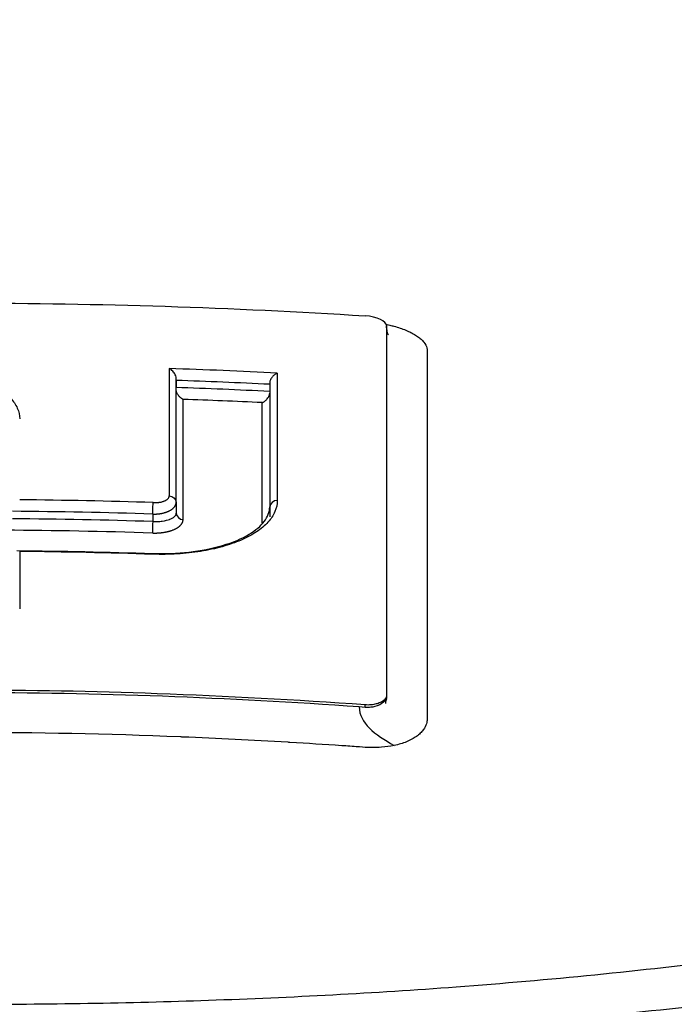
# Model space of a CAD drawing. Header units: millimetres. Extents: x 0 to 4378, y 0 to 2397.
# Tile 168 of 256: x 755 to 764, y 2212 to 2225. Entities that reach past the tile are written whole.
import ezdxf

# ---------------------------------------------------------------- set-up
doc = ezdxf.new("R2010")
doc.units = ezdxf.units.MM
doc.header["$LTSCALE"] = 0.2

# ---------------------------------------------------------------- blocks, each defined once
blk = doc.blocks.new('A$Cfecc06f8')
for p, q in [((5.858, 44.79), (5.858, 44.818)), ((5.858, 44.818), (5.858, 44.79)), ((2.928, 42.363), (2.928, 44.092)), ((2.928, 44.057), (2.928, 43.959)), ((4.23, 44.027), (4.23, 42.299)), ((4.23, 44.003), (4.23, 43.904)), ((2.928, 42.363), (2.928, 43.925)), ((4.23, 43.879), (4.23, 42.159)), ((0.93, 42.394), (0.93, 42.394)), ((1.922, 42.376), (1.922, 42.376)), ((2.928, 42.363), (2.928, 42.209)), ((2.602, 42.198), (2.602, 42.094)), ((4.23, 42.299), (4.23, 42.299)), ((0.93, 39.707), (0.93, 39.707)), ((1.922, 39.688), (1.922, 39.688)), ((5.858, 39.679), (5.858, 39.653)), ((5.558, 39.509), (5.477, 39.515)), ((5.558, 39.509), (5.558, 39.543)), ((0.93, 39.152), (0.93, 39.152)), ((1.922, 39.133), (1.922, 39.133))]:
    blk.add_line(p, q)
for radius, start, end in [(86.413, 313.06048, 226.93952), (59, 311.98884, 228.01116), (57.092, 313.6982, 226.3018)]:
    blk.add_arc((0, 0), radius, start, end)
for centre, major_axis, ratio, start_param, end_param in [((5.558, 44.837), (0.3, -0.023), 0.395367, 0.0298, 1.600593), ((2.849, -29.467), (-0.016, 81.06), 0.000069, 0.429761, 0.479504), ((-0.026, -30.081), (80.099, -0.001), 0.92824, 1.516333, 1.535131), ((4.356, -29.17), (0.02, -80.689), 0.000072, 3.571971, 3.621898), ((-0.026, -30.05), (79.932, -0.003), 0.927771, 1.517557, 1.533867), ((-0.027, -29.994), (79.789, -0.002), 0.92749, 1.517446, 1.533785), ((-0.027, -29.973), (79.623, -0.001), 0.927139, 1.518638, 1.532479), ((3.005, -29.435), (0.019, 80.621), 0.000055, 5.804404, 5.851627), ((4.103, -29.216), (-0.022, -80.346), 0.000056, 2.662169, 2.709604), ((-0.007, -27.844), (75.665, -0.003), 0.928354, 1.536274, 1.560828), ((2.603, 42.269), (-0.0032, -0.0999), 0.012856, 0.785362, 2.659767), ((-0.006, -27.79), (75.475, -0.002), 0.92785, 1.536257, 1.562148), ((-0.007, -27.699), (-75.297, 0.002), 0.927458, 4.677763, 4.703714), ((-0.006, -27.638), (-75.101, 0.002), 0.926936, 4.677744, 4.705038), ((0.759, -30.499), (0.008, -82.251), 0.000051, 3.641641, 3.661615), ((-0.009, -27.095), (-74.104, 0.002), 0.928107, 4.677143, 4.702178)]:
    blk.add_ellipse(centre, major_axis=major_axis, ratio=ratio, start_param=start_param, end_param=end_param)
for points, knots in [([(20.581, 48.807), (21.167, 48.62), (21.725, 48.423), (22.772, 48.017), (23.264, 47.806), (24.638, 47.156), (25.419, 46.697), (26.472, 45.906), (26.828, 45.581), (27.191, 45.163), (27.262, 45.074), (27.361, 44.942), (27.394, 44.897), (27.576, 44.633), (27.694, 44.413), (27.831, 44.077), (27.872, 43.956), (27.936, 43.704), (27.959, 43.574), (27.985, 43.309), (27.987, 43.172), (27.97, 42.895), (27.95, 42.756), (27.889, 42.479), (27.847, 42.341), (27.58, 41.642), (27.185, 41.094), (26.486, 40.439), (26.342, 40.314), (25.869, 39.933), (25.508, 39.681), (24.707, 39.187), (24.265, 38.946), (23.549, 38.597), (23.304, 38.484), (22.797, 38.262), (22.535, 38.154), (21.999, 37.942), (21.72, 37.837), (21.147, 37.632), (20.844, 37.529), (20.405, 37.387), (20.262, 37.341), (17.851, 36.595), (15.19, 36.024), (11.896, 35.561), (11.527, 35.512), (10.501, 35.385), (9.837, 35.312), (8.16, 35.149), (7.133, 35.069), (5.569, 34.976), (5.045, 34.95), (3.992, 34.906), (3.464, 34.888), (2.933, 34.874)], [0.00002, 0.00002, 0.00002, 0.00002, 0.259158, 0.259158, 0.518708, 0.518708, 1.038075, 1.038075, 1.384705, 1.384705, 1.477831, 1.477831, 1.526561, 1.526561, 1.759973, 1.759973, 1.890971, 1.890971, 2.029156, 2.029156, 2.171186, 2.171186, 2.316283, 2.316283, 2.460898, 2.460898, 3.049329, 3.049329, 3.189055, 3.189055, 3.478614, 3.478614, 3.769885, 3.769885, 3.913253, 3.913253, 4.056001, 4.056001, 4.19686, 4.19686, 4.341119, 4.341119, 4.411312, 4.411312, 5.498875, 5.498875, 5.634552, 5.634552, 5.872375, 5.872375, 6.229939, 6.229939, 6.408513, 6.408513, 6.587137, 6.587137, 6.587137, 6.587137]), ([(-0.009, 35.377), (1.128, 35.377), (2.276, 35.396), (4.534, 35.474), (5.688, 35.536), (8.127, 35.718), (9.404, 35.845), (13.452, 36.362), (16.034, 36.871), (20.77, 38.22), (22.793, 39.078), (25.516, 40.895), (26.47, 41.942), (26.709, 43.614), (26.63, 44.11), (26.035, 45.347), (25.328, 46.071), (22.925, 47.663), (21.315, 48.291), (20.252, 48.666)], [-3.557548, -3.557548, -3.557548, -3.557548, -3.349945, -3.349945, -3.131371, -3.131371, -2.88131, -2.88131, -2.314192, -2.314192, -1.681115, -1.681115, -1.111984, -1.111984, -0.864569, -0.864569, -0.492008, -0.492008, -0.000015, -0.000015, -0.000015, -0.000015]), ([(-5.563, 44.956), (-3.714, 45.073), (-1.862, 45.133), (1.85, 45.133), (3.705, 45.074), (5.558, 44.956)], [0, 0, 0, 0, 0.4995825, 0.4995825, 0.9999999, 0.9999999, 0.9999999, 0.9999999]), ([(5.854, 44.837), (5.858, 44.836), (5.862, 44.835), (5.866, 44.834), (5.889, 44.829), (5.912, 44.824), (5.934, 44.818)], [0.701205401, 0.701205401, 0.701205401, 0.701205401, 0.701472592, 0.701472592, 0.701472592, 0.703125, 0.703125, 0.703125, 0.703125]), ([(5.858, 44.818), (5.858, 44.077), (5.858, 43.278), (5.858, 41.563), (5.858, 40.65), (5.858, 39.679)], [-1.119586, -1.119586, -1.119586, -1.119586, -0.560022, -0.560022, -0.000001, -0.000001, -0.000001, -0.000001]), ([(5.934, 44.818), (5.942, 44.816), (5.95, 44.814), (5.958, 44.812), (5.988, 44.804), (6.017, 44.795), (6.044, 44.786), (6.1, 44.767), (6.151, 44.746), (6.196, 44.724), (6.219, 44.712), (6.24, 44.701), (6.259, 44.688), (6.269, 44.682), (6.278, 44.676), (6.287, 44.67)], [0.703125, 0.703125, 0.703125, 0.703125, 0.70373263, 0.70373263, 0.70373263, 0.70603388, 0.70603388, 0.70603388, 0.71067629, 0.71067629, 0.71067629, 0.71299904, 0.71299904, 0.71299904, 0.71415673, 0.71415673, 0.71415673, 0.71415673]), ([(5.858, 44.79), (5.858, 44.783), (5.858, 44.776), (5.858, 44.769), (5.858, 44.763), (5.858, 44.757), (5.858, 44.751), (5.858, 44.724), (5.858, 44.698), (5.858, 44.672)], [0.00000005, 0.00000005, 0.00000005, 0.00000005, 0.00455029, 0.00455029, 0.00455029, 0.00878393, 0.00878393, 0.00878393, 0.02650849, 0.02650849, 0.02650849, 0.02650849]), ([(5.858, 44.776), (5.858, 44.773), (5.858, 44.77), (5.858, 44.766), (5.858, 44.763), (5.861, 44.744), (5.863, 44.733), (5.871, 44.71), (5.873, 44.706), (5.879, 44.697), (5.881, 44.694), (5.883, 44.692), (5.884, 44.692), (5.884, 44.692)], [0, 0, 0, 0, 0.00325922, 0.00325922, 0.01003283, 0.01003283, 0.01758501, 0.01758501, 0.02679007, 0.02679007, 0.03497206, 0.03497206, 0.03904806, 0.03904806, 0.03904806, 0.03904806]), ([(6.287, 44.67), (6.296, 44.664), (6.305, 44.657), (6.313, 44.651), (6.321, 44.645), (6.329, 44.638), (6.336, 44.632), (6.351, 44.618), (6.364, 44.605), (6.375, 44.591), (6.397, 44.564), (6.411, 44.536), (6.418, 44.509), (6.421, 44.495), (6.422, 44.482), (6.422, 44.469), (6.422, 44.458), (6.422, 44.448), (6.422, 44.437), (6.422, 44.435), (6.422, 44.433), (6.422, 44.43), (6.422, 44.409), (6.422, 44.387), (6.422, 44.365), (6.421, 44.349), (6.421, 44.332), (6.421, 44.315), (6.421, 44.231), (6.421, 44.16), (6.421, 44.074)], [0.71415673, 0.71415673, 0.71415673, 0.71415673, 0.71531044, 0.71531044, 0.71531044, 0.7164591, 0.7164591, 0.7164591, 0.71875, 0.71875, 0.71875, 0.72340425, 0.72340425, 0.72340425, 0.72567726, 0.72567726, 0.72567726, 0.72744673, 0.72744673, 0.72744673, 0.72785169, 0.72785169, 0.72785169, 0.73155671, 0.73155671, 0.73155671, 0.734375, 0.734375, 0.734375, 0.74793659, 0.74793659, 0.74793659, 0.74793659]), ([(2.928, 44.092), (2.928, 44.096), (2.927, 44.099), (2.925, 44.114), (2.921, 44.125), (2.908, 44.153), (2.896, 44.17), (2.874, 44.194), (2.866, 44.201), (2.847, 44.215), (2.838, 44.22), (2.831, 44.222)], [0.00000001, 0.00000001, 0.00000001, 0.00000001, 0.00117759, 0.00117759, 0.00434697, 0.00434697, 0.00936629, 0.00936629, 0.01210725, 0.01210725, 0.01541921, 0.01541921, 0.01541921, 0.01541921]), ([(4.336, 44.159), (4.324, 44.155), (4.312, 44.148), (4.289, 44.131), (4.278, 44.121), (4.257, 44.096), (4.248, 44.082), (4.238, 44.061), (4.235, 44.054), (4.231, 44.041), (4.23, 44.034), (4.23, 44.028)], [0.00001168, 0.00001168, 0.00001168, 0.00001168, 0.00475145, 0.00475145, 0.00953659, 0.00953659, 0.01488501, 0.01488501, 0.01743255, 0.01743255, 0.01970033, 0.01970033, 0.01970033, 0.01970033]), ([(6.421, 44.074), (6.421, 44.061), (6.421, 44.048), (6.421, 44.034), (6.421, 43.846), (6.421, 43.66), (6.421, 43.474), (6.421, 43.264), (6.421, 43.056), (6.421, 42.85), (6.421, 42.829), (6.421, 42.809), (6.421, 42.788), (6.421, 42.59), (6.421, 42.395), (6.421, 42.203), (6.421, 42.196), (6.421, 42.19), (6.421, 42.184), (6.421, 42.085), (6.421, 41.986), (6.421, 41.888), (6.421, 41.791), (6.421, 41.713), (6.421, 41.597), (6.421, 41.579), (6.421, 41.56), (6.421, 41.541), (6.421, 41.329), (6.421, 41.121), (6.421, 40.917), (6.421, 40.804), (6.421, 40.698), (6.421, 40.59), (6.421, 40.487), (6.421, 40.382), (6.421, 40.266), (6.421, 40.085), (6.421, 39.912), (6.421, 39.737), (6.421, 39.682), (6.421, 39.626), (6.421, 39.57), (6.421, 39.553), (6.421, 39.536), (6.421, 39.519), (6.421, 39.483), (6.421, 39.446), (6.421, 39.409), (6.421, 39.391), (6.421, 39.373), (6.421, 39.354), (6.421, 39.336), (6.42, 39.318), (6.416, 39.3), (6.41, 39.272), (6.399, 39.245), (6.383, 39.219), (6.379, 39.211), (6.373, 39.203), (6.368, 39.196), (6.356, 39.179), (6.342, 39.163), (6.326, 39.148), (6.31, 39.133), (6.292, 39.118), (6.272, 39.104), (6.233, 39.076), (6.186, 39.051), (6.134, 39.03), (6.108, 39.019), (6.08, 39.01), (6.052, 39.001), (6.023, 38.992), (5.993, 38.985), (5.962, 38.978)], [0.7479366, 0.7479366, 0.7479366, 0.7479366, 0.75, 0.75, 0.75, 0.7778267, 0.7778267, 0.7778267, 0.8093257, 0.8093257, 0.8093257, 0.8125, 0.8125, 0.8125, 0.8427642, 0.8427642, 0.8427642, 0.84375, 0.84375, 0.84375, 0.859375, 0.859375, 0.859375, 0.875, 0.875, 0.875, 0.8775605, 0.8775605, 0.8775605, 0.90625, 0.90625, 0.90625, 0.9222304, 0.9222304, 0.9222304, 0.9375, 0.9375, 0.9375, 0.9612141, 0.9612141, 0.9612141, 0.96875, 0.96875, 0.96875, 0.9710053, 0.9710053, 0.9710053, 0.9758787, 0.9758787, 0.9758787, 0.9783012, 0.9783012, 0.9783012, 0.9807089, 0.9807089, 0.9807089, 0.984375, 0.984375, 0.984375, 0.9854706, 0.9854706, 0.9854706, 0.987866, 0.987866, 0.987866, 0.9902844, 0.9902844, 0.9902844, 0.9951532, 0.9951532, 0.9951532, 0.9975841, 0.9975841, 0.9975841, 1, 1, 1, 1]), ([(0.542, 43.883), (0.544, 43.882), (0.545, 43.881), (0.546, 43.879), (0.573, 43.858), (0.597, 43.836), (0.618, 43.813), (0.661, 43.768), (0.695, 43.721), (0.717, 43.672), (0.739, 43.624), (0.75, 43.575), (0.75, 43.525)], [0.6844931, 0.6844931, 0.6844931, 0.6844931, 0.6875004, 0.6875004, 0.6875004, 0.7500001, 0.7500001, 0.7500001, 0.8750003, 0.8750003, 0.8750003, 1, 1, 1, 1]), ([(3.024, 43.794), (3.021, 43.795), (3.018, 43.796), (3.006, 43.803), (2.996, 43.81), (2.978, 43.827), (2.969, 43.836), (2.951, 43.859), (2.943, 43.873), (2.934, 43.893), (2.932, 43.9), (2.929, 43.913), (2.928, 43.919), (2.928, 43.925)], [-0.00112919, -0.00112919, -0.00112919, -0.00112919, 0, 0, 0.00402968, 0.00402968, 0.00807131, 0.00807131, 0.01307224, 0.01307224, 0.01546787, 0.01546787, 0.01757087, 0.01757087, 0.01757087, 0.01757087]), ([(4.125, 43.748), (4.125, 43.748), (4.126, 43.748), (4.134, 43.751), (4.145, 43.756), (4.167, 43.773), (4.177, 43.782), (4.199, 43.806), (4.21, 43.821), (4.221, 43.843), (4.225, 43.851), (4.229, 43.865), (4.23, 43.872), (4.23, 43.879)], [-0.0182212, -0.0182212, -0.0182212, -0.0182212, -0.01808861, -0.01808861, -0.01351982, -0.01351982, -0.0097256, -0.0097256, -0.00462924, -0.00462924, -0.00220609, -0.00220609, -0.00008723, -0.00008723, -0.00008723, -0.00008723]), ([(4.336, 42.388), (4.336, 42.335), (4.325, 42.283), (4.303, 42.232), (4.281, 42.181), (4.248, 42.132), (4.205, 42.085), (4.162, 42.038), (4.109, 41.993), (4.046, 41.951), (3.983, 41.909), (3.911, 41.87), (3.831, 41.836), (3.751, 41.801), (3.663, 41.77), (3.568, 41.744), (3.474, 41.718), (3.373, 41.696), (3.268, 41.679), (3.163, 41.662), (3.054, 41.65), (2.943, 41.644), (2.832, 41.637), (2.718, 41.636), (2.604, 41.639)], [0, 0, 0, 0, 0.125, 0.125, 0.125, 0.25, 0.25, 0.25, 0.375, 0.375, 0.375, 0.499999, 0.499999, 0.499999, 0.625, 0.625, 0.625, 0.75, 0.75, 0.75, 0.875, 0.875, 0.875, 1, 1, 1, 1]), ([(2.607, 42.357), (2.621, 42.357), (2.634, 42.357), (2.645, 42.357), (2.649, 42.357), (2.653, 42.358), (2.656, 42.358), (2.666, 42.359), (2.675, 42.359), (2.683, 42.36), (2.686, 42.361), (2.689, 42.361), (2.691, 42.362), (2.701, 42.363), (2.709, 42.365), (2.717, 42.366), (2.725, 42.368), (2.732, 42.37), (2.738, 42.372), (2.744, 42.374), (2.75, 42.376), (2.755, 42.378), (2.761, 42.38), (2.766, 42.382), (2.77, 42.384), (2.78, 42.388), (2.788, 42.392), (2.794, 42.397), (2.8, 42.4), (2.805, 42.404), (2.81, 42.408), (2.825, 42.422), (2.832, 42.437), (2.831, 42.452)], [0, 0, 0, 0, 0.046422, 0.046422, 0.046422, 0.063135, 0.063135, 0.063135, 0.11053, 0.11053, 0.11053, 0.12627, 0.12627, 0.12627, 0.18889, 0.18889, 0.18889, 0.251509, 0.251509, 0.251509, 0.313558, 0.313558, 0.313558, 0.37668, 0.37668, 0.37668, 0.501837, 0.501837, 0.501837, 0.609274, 0.609274, 0.609274, 1, 1, 1, 1]), ([(2.602, 42.094), (2.623, 42.093), (2.646, 42.093), (2.669, 42.094), (2.691, 42.095), (2.713, 42.097), (2.733, 42.1), (2.78, 42.106), (2.817, 42.117), (2.834, 42.123), (2.836, 42.124), (2.838, 42.125), (2.839, 42.125), (2.86, 42.133), (2.887, 42.145), (2.906, 42.165), (2.919, 42.177), (2.928, 42.191), (2.928, 42.209)], [0, 0, 0, 0, 0.1204224, 0.1204224, 0.1204224, 0.2334986, 0.2334986, 0.2334986, 0.5, 0.5, 0.5, 0.524836, 0.524836, 0.524836, 0.8181159, 0.8181159, 0.8181159, 1, 1, 1, 1]), ([(2.604, 41.65), (2.772, 41.644), (2.943, 41.651), (3.271, 41.688), (3.431, 41.719), (3.717, 41.803), (3.844, 41.857), (4.036, 41.972), (4.106, 42.034), (4.204, 42.161), (4.23, 42.229), (4.23, 42.299)], [0.0000037, 0.0000037, 0.0000037, 0.0000037, 0.0505873, 0.0505873, 0.1033103, 0.1033103, 0.1569187, 0.1569187, 0.2068625, 0.2068625, 0.2614584, 0.2614584, 0.2614584, 0.2614584]), ([(31.28, 41.035), (31.947, 40.324), (32.269, 39.495), (31.75, 38.542), (31.715, 38.484), (31.638, 38.363), (31.596, 38.302), (31.509, 38.184), (31.463, 38.125), (31.22, 37.834), (30.976, 37.606), (30.536, 37.269), (30.376, 37.157), (29.508, 36.594), (28.615, 36.158), (27.265, 35.644), (26.987, 35.544), (24.346, 34.642), (21.31, 33.95), (15.568, 33.07), (13.191, 32.79), (9.442, 32.474), (8.166, 32.388), (5.586, 32.245), (4.261, 32.187), (2.933, 32.153)], [1.087756, 1.087756, 1.087756, 1.087756, 1.428405, 1.428405, 1.450296, 1.450296, 1.471663, 1.471663, 1.492327, 1.492327, 1.574835, 1.574835, 1.616316, 1.616316, 1.784634, 1.784634, 1.826029, 1.826029, 2.164003, 2.164003, 2.373598, 2.373598, 2.479923, 2.479923, 2.586935, 2.586935, 2.586935, 2.586935]), ([(5.558, 39.543), (4.594, 39.612), (3.629, 39.664), (1.773, 39.731), (0.887, 39.747), (-0.893, 39.747), (-1.779, 39.73), (-3.634, 39.664), (-4.6, 39.612), (-5.564, 39.542)], [-1.113248, -1.113248, -1.113248, -1.113248, -0.82321, -0.82321, -0.556619, -0.556619, -0.289996, -0.289996, 0, 0, 0, 0]), ([(5.477, 39.515), (4.565, 39.579), (3.652, 39.629), (1.825, 39.696), (0.911, 39.713), (-0.003, 39.713)], [0, 0, 0, 0, 0.5, 0.5, 1, 1, 1, 1]), ([(5.858, 39.679), (5.858, 39.671), (5.857, 39.662), (5.851, 39.646), (5.846, 39.638), (5.833, 39.62), (5.824, 39.611), (5.8, 39.592), (5.785, 39.583), (5.751, 39.568), (5.732, 39.561), (5.69, 39.55), (5.666, 39.546), (5.614, 39.541), (5.586, 39.541), (5.558, 39.543)], [-0.04708138, -0.04708138, -0.04708138, -0.04708138, -0.04206155, -0.04206155, -0.03717867, -0.03717867, -0.03071828, -0.03071828, -0.02354661, -0.02354661, -0.01630299, -0.01630299, -0.00841386, -0.00841386, -0.00000018, -0.00000018, -0.00000018, -0.00000018]), ([(5.858, 39.653), (5.858, 39.653), (5.855, 39.587), (5.761, 39.544), (5.667, 39.501), (5.588, 39.508), (5.584, 39.508), (5.575, 39.508), (5.567, 39.508), (5.558, 39.509)], [0, 0, 0, 0, 0.25, 0.25, 0.25, 0.5, 0.5, 0.5, 1, 1, 1, 1]), ([(5.854, 39.627), (5.848, 39.608), (5.843, 39.587), (5.841, 39.57), (5.841, 39.567), (5.841, 39.565), (5.841, 39.564), (5.841, 39.564)], [0, 0, 0, 0, 0.00789311, 0.00789311, 0.00952315, 0.00952315, 0.01040156, 0.01040156, 0.01040156, 0.01040156]), ([(5.962, 38.978), (5.903, 38.967), (5.846, 38.959), (5.787, 38.954), (5.744, 38.95), (5.679, 38.948), (5.638, 38.949), (5.623, 38.949), (5.611, 38.949), (5.605, 38.95), (5.584, 38.951), (5.542, 38.953), (5.479, 38.958), (5.426, 38.961), (5.329, 38.969), (5.263, 38.973), (5.252, 38.974), (5.241, 38.974), (5.232, 38.975), (4.989, 38.992), (4.758, 39.006), (4.512, 39.021), (4.503, 39.022), (4.494, 39.022), (4.485, 39.023), (3.978, 39.053), (3.517, 39.076), (3.008, 39.096), (3.002, 39.097), (2.996, 39.097), (2.99, 39.097), (1.958, 39.139), (0.982, 39.158), (-0.003, 39.158)], [0, 0, 0, 0, 0.03125, 0.03125, 0.03125, 0.053883, 0.053883, 0.053883, 0.0625, 0.0625, 0.0625, 0.09375, 0.09375, 0.09375, 0.120399, 0.120399, 0.120399, 0.125, 0.125, 0.125, 0.245614, 0.245614, 0.245614, 0.25, 0.25, 0.25, 0.497095, 0.497095, 0.497095, 0.5, 0.5, 0.5, 1, 1, 1, 1])]:
    blk.add_open_spline(points, degree=3, knots=knots)
for points in [[(4.23, 44.027), (4.23, 44.027), (4.23, 44.027), (4.23, 44.028)], [(2.831, 42.452), (2.878, 42.45), (2.928, 42.404), (2.928, 42.363)], [(4.336, 42.388), (4.287, 42.389), (4.23, 42.342), (4.23, 42.299)], [(2.928, 42.209), (2.928, 42.168), (2.978, 42.122), (3.024, 42.121)], [(2.602, 42.094), (2.6, 42.056), (2.598, 41.961), (2.597, 41.935)], [(4.134, 42.071), (4.131, 42.07), (4.128, 42.07), (4.125, 42.07)], [(4.125, 42.07), (4.125, 42.067), (4.125, 42.064), (4.125, 42.06)], [(0.708, 41.689), (1.34, 41.684), (1.972, 41.67), (2.604, 41.65)], [(2.604, 41.639), (2.604, 41.646), (2.604, 41.65), (2.604, 41.65)], [(5.477, 39.515), (5.477, 39.289), (5.693, 39.133), (5.962, 38.978)]]:
    blk.add_open_spline(points, degree=3)
for points, weights, knots in [([(2.602, 42.198), (2.62, 42.198), (2.656, 42.198), (2.731, 42.206), (2.821, 42.232), (2.906, 42.286), (2.928, 42.337), (2.928, 42.363)], [0.999999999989, 0.999999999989, 0.999999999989, 0.999999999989, 0.99999999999, 0.999999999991, 0.999999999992, 0.999999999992], [0, 0, 0, 0, 0.10863, 0.222306, 0.461659, 0.714472, 1, 1, 1, 1]), ([(2.597, 41.935), (2.626, 41.934), (2.655, 41.934), (2.712, 41.938), (2.795, 41.947), (2.914, 41.983), (2.975, 42.026), (3.014, 42.072), (3.024, 42.096), (3.024, 42.121)], [1, 1.0000000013, 1.0000000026, 1.00000000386, 1.00000000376, 1.00000000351, 1.00000000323, 1.00000000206, 1.00000000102, 1], [0, 0, 0, 0, 0.129077, 0.129077, 0.258361, 0.514248, 0.764529, 0.764529, 1, 1, 1, 1])]:
    blk.add_rational_spline(points, weights, degree=3, knots=knots)

msp = doc.modelspace()

# ---------------------------------------------------------------- block references
msp.add_blockref('A$Cfecc06f8', (754.283, 2176.398))

doc.saveas('drawing.dxf')
